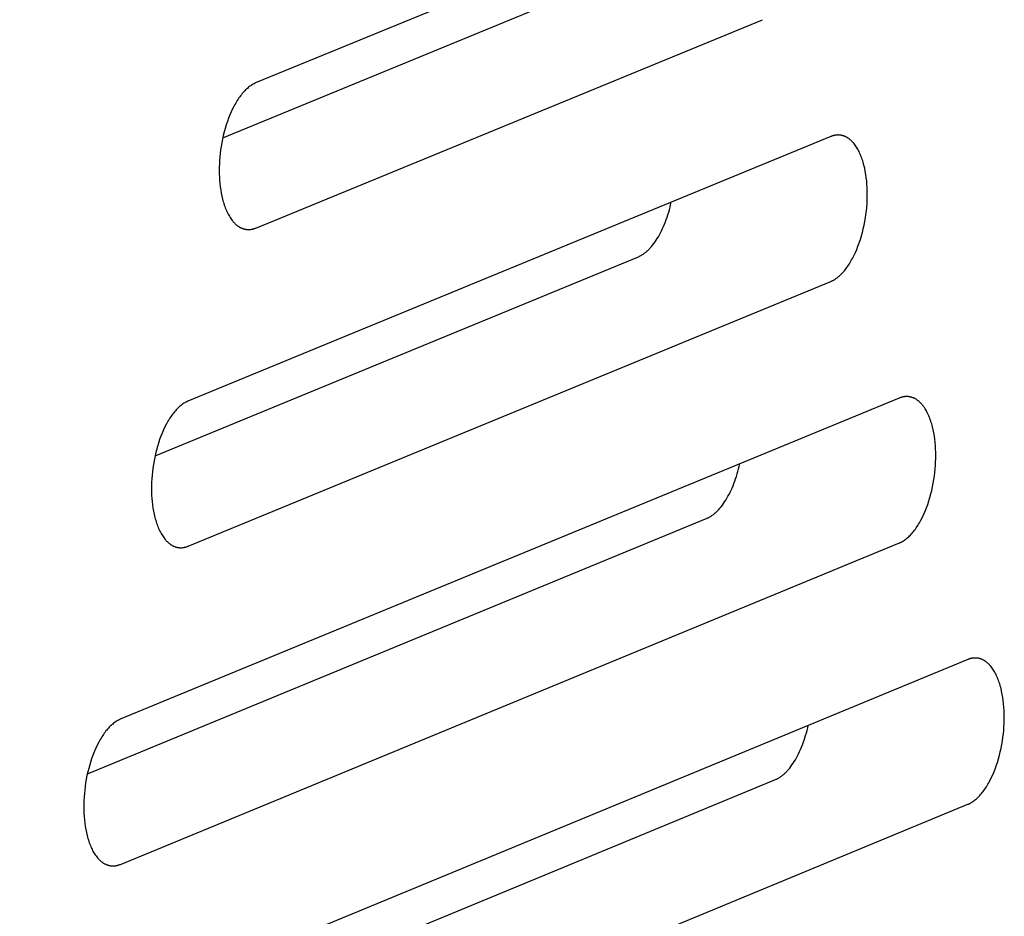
# Model space of a CAD drawing. Extents: x 11880 to 25577, y 6756 to 10446.
# Tile 74 of 87: x 23511 to 23523, y 7534 to 7545. Entities that reach past the tile are written whole.
import ezdxf

# ---------------------------------------------------------------- set-up
doc = ezdxf.new("R2010")
doc.units = 0
doc.header["$MEASUREMENT"] = 0
doc.layers.add('HAIRLINE', color=178, linetype='CONTINUOUS')

msp = doc.modelspace()

# ---------------------------------------------------------------- linework, layer by layer
at = {"layer": 'HAIRLINE'}
for p, q in [((23519.937, 7546.763), (23513.775, 7544.231)), ((23513.375, 7543.565), (23517.598, 7545.301)), ((23513.779, 7542.467), (23519.94, 7545.001)), ((23520.771, 7543.58), (23512.952, 7540.361)), ((23512.552, 7539.697), (23518.432, 7542.118)), ((23512.955, 7538.597), (23520.774, 7541.818)), ((23521.605, 7540.398), (23512.128, 7536.49)), ((23511.728, 7535.828), (23519.267, 7538.937)), ((23512.131, 7534.725), (23521.608, 7538.637)), ((23522.438, 7537.217), (23511.304, 7532.618)), ((23510.904, 7531.958), (23520.1, 7535.757)), ((23511.307, 7530.853), (23522.441, 7535.457))]:
    msp.add_line(p, q, dxfattribs=at)
for points in [[(23513.775, 7544.231), (23513.77, 7544.229), (23513.766, 7544.227), (23513.761, 7544.224), (23513.756, 7544.222), (23513.751, 7544.219), (23513.746, 7544.217), (23513.735, 7544.211), (23513.725, 7544.205), (23513.715, 7544.198), (23513.705, 7544.191), (23513.694, 7544.183), (23513.684, 7544.175), (23513.674, 7544.166), (23513.663, 7544.157), (23513.653, 7544.147), (23513.643, 7544.136), (23513.632, 7544.125), (23513.622, 7544.114), (23513.612, 7544.102), (23513.602, 7544.089), (23513.591, 7544.076), (23513.581, 7544.063), (23513.571, 7544.049), (23513.561, 7544.034), (23513.551, 7544.019), (23513.542, 7544.003), (23513.532, 7543.987), (23513.523, 7543.971), (23513.513, 7543.954), (23513.495, 7543.918), (23513.478, 7543.882), (23513.461, 7543.843), (23513.445, 7543.804), (23513.431, 7543.763), (23513.417, 7543.721), (23513.404, 7543.679), (23513.392, 7543.635), (23513.381, 7543.592), (23513.371, 7543.548), (23513.363, 7543.504), (23513.355, 7543.46), (23513.349, 7543.416), (23513.343, 7543.372), (23513.339, 7543.33), (23513.336, 7543.287), (23513.334, 7543.246), (23513.332, 7543.206), (23513.332, 7543.166), (23513.333, 7543.127), (23513.334, 7543.087), (23513.336, 7543.048), (23513.34, 7543.009), (23513.344, 7542.969), (23513.35, 7542.93), (23513.356, 7542.892), (23513.364, 7542.854), (23513.373, 7542.817), (23513.377, 7542.799), (23513.383, 7542.781), (23513.388, 7542.764), (23513.393, 7542.746), (23513.399, 7542.73), (23513.405, 7542.713), (23513.412, 7542.697), (23513.419, 7542.681), (23513.425, 7542.666), (23513.433, 7542.651), (23513.44, 7542.636), (23513.448, 7542.622), (23513.455, 7542.609), (23513.464, 7542.596), (23513.472, 7542.583), (23513.48, 7542.571), (23513.489, 7542.56), (23513.498, 7542.549), (23513.502, 7542.543), (23513.507, 7542.538), (23513.511, 7542.533), (23513.516, 7542.528), (23513.521, 7542.524), (23513.525, 7542.519), (23513.53, 7542.515), (23513.535, 7542.51), (23513.54, 7542.506), (23513.545, 7542.502), (23513.549, 7542.498), (23513.554, 7542.495), (23513.559, 7542.491), (23513.564, 7542.488), (23513.569, 7542.484), (23513.574, 7542.481), (23513.579, 7542.478), (23513.584, 7542.475), (23513.589, 7542.473), (23513.594, 7542.47), (23513.599, 7542.468), (23513.604, 7542.466), (23513.61, 7542.463), (23513.615, 7542.461), (23513.62, 7542.46), (23513.625, 7542.458), (23513.63, 7542.456), (23513.635, 7542.455), (23513.641, 7542.454), (23513.646, 7542.452), (23513.651, 7542.451), (23513.656, 7542.451), (23513.661, 7542.45), (23513.667, 7542.449), (23513.672, 7542.449), (23513.677, 7542.448), (23513.682, 7542.448), (23513.687, 7542.448), (23513.692, 7542.448), (23513.698, 7542.448), (23513.703, 7542.449), (23513.708, 7542.449), (23513.713, 7542.45), (23513.718, 7542.45), (23513.723, 7542.451), (23513.728, 7542.452), (23513.734, 7542.453), (23513.739, 7542.454), (23513.744, 7542.455), (23513.749, 7542.457), (23513.754, 7542.458), (23513.759, 7542.46), (23513.764, 7542.461), (23513.769, 7542.463), (23513.774, 7542.465), (23513.779, 7542.467)], [(23520.774, 7541.818), (23520.779, 7541.82), (23520.784, 7541.823), (23520.789, 7541.825), (23520.794, 7541.827), (23520.799, 7541.83), (23520.804, 7541.833), (23520.814, 7541.838), (23520.824, 7541.844), (23520.835, 7541.851), (23520.845, 7541.858), (23520.855, 7541.866), (23520.865, 7541.875), (23520.876, 7541.883), (23520.886, 7541.893), (23520.896, 7541.903), (23520.907, 7541.913), (23520.917, 7541.924), (23520.927, 7541.935), (23520.938, 7541.947), (23520.948, 7541.96), (23520.958, 7541.973), (23520.968, 7541.987), (23520.978, 7542.001), (23520.988, 7542.015), (23520.998, 7542.03), (23521.007, 7542.046), (23521.017, 7542.062), (23521.026, 7542.078), (23521.036, 7542.095), (23521.054, 7542.13), (23521.071, 7542.167), (23521.088, 7542.205), (23521.103, 7542.245), (23521.118, 7542.286), (23521.132, 7542.328), (23521.145, 7542.37), (23521.157, 7542.413), (23521.168, 7542.457), (23521.177, 7542.501), (23521.186, 7542.545), (23521.193, 7542.589), (23521.2, 7542.632), (23521.205, 7542.676), (23521.209, 7542.718), (23521.213, 7542.761), (23521.215, 7542.802), (23521.216, 7542.842), (23521.216, 7542.882), (23521.216, 7542.921), (23521.214, 7542.96), (23521.212, 7543), (23521.209, 7543.039), (23521.204, 7543.078), (23521.199, 7543.117), (23521.192, 7543.155), (23521.185, 7543.193), (23521.176, 7543.23), (23521.171, 7543.248), (23521.166, 7543.266), (23521.161, 7543.283), (23521.155, 7543.301), (23521.149, 7543.317), (23521.143, 7543.334), (23521.137, 7543.35), (23521.13, 7543.366), (23521.123, 7543.381), (23521.116, 7543.396), (23521.109, 7543.411), (23521.101, 7543.425), (23521.093, 7543.438), (23521.085, 7543.451), (23521.077, 7543.464), (23521.069, 7543.476), (23521.06, 7543.487), (23521.051, 7543.498), (23521.047, 7543.503), (23521.042, 7543.508), (23521.038, 7543.513), (23521.033, 7543.518), (23521.028, 7543.523), (23521.024, 7543.528), (23521.019, 7543.532), (23521.014, 7543.536), (23521.009, 7543.54), (23521.005, 7543.544), (23521, 7543.548), (23520.995, 7543.552), (23520.99, 7543.556), (23520.985, 7543.559), (23520.98, 7543.562), (23520.975, 7543.565), (23520.97, 7543.568), (23520.965, 7543.571), (23520.96, 7543.574), (23520.955, 7543.576), (23520.95, 7543.579), (23520.945, 7543.581), (23520.94, 7543.583), (23520.935, 7543.585), (23520.93, 7543.587), (23520.924, 7543.589), (23520.919, 7543.59), (23520.914, 7543.592), (23520.909, 7543.593), (23520.904, 7543.594), (23520.899, 7543.595), (23520.893, 7543.596), (23520.888, 7543.597), (23520.883, 7543.598), (23520.878, 7543.598), (23520.873, 7543.598), (23520.868, 7543.599), (23520.862, 7543.599), (23520.857, 7543.599), (23520.852, 7543.598), (23520.847, 7543.598), (23520.842, 7543.598), (23520.837, 7543.597), (23520.831, 7543.597), (23520.826, 7543.596), (23520.821, 7543.595), (23520.816, 7543.594), (23520.811, 7543.593), (23520.806, 7543.592), (23520.801, 7543.59), (23520.796, 7543.589), (23520.791, 7543.587), (23520.786, 7543.586), (23520.781, 7543.584), (23520.776, 7543.582), (23520.771, 7543.58)], [(23518.432, 7542.118), (23518.439, 7542.121), (23518.446, 7542.124), (23518.453, 7542.128), (23518.46, 7542.131), (23518.468, 7542.135), (23518.475, 7542.14), (23518.482, 7542.144), (23518.489, 7542.149), (23518.496, 7542.154), (23518.503, 7542.159), (23518.511, 7542.164), (23518.518, 7542.17), (23518.525, 7542.176), (23518.533, 7542.182), (23518.54, 7542.189), (23518.547, 7542.195), (23518.554, 7542.202), (23518.562, 7542.21), (23518.569, 7542.217), (23518.576, 7542.225), (23518.591, 7542.241), (23518.605, 7542.259), (23518.619, 7542.277), (23518.634, 7542.297), (23518.648, 7542.317), (23518.661, 7542.339), (23518.675, 7542.361), (23518.688, 7542.385), (23518.701, 7542.409), (23518.714, 7542.434), (23518.726, 7542.46), (23518.738, 7542.487), (23518.749, 7542.514), (23518.76, 7542.542), (23518.771, 7542.57), (23518.781, 7542.599), (23518.791, 7542.629), (23518.8, 7542.659), (23518.809, 7542.689), (23518.817, 7542.72), (23518.824, 7542.75), (23518.831, 7542.781)], [(23512.952, 7540.361), (23512.947, 7540.359), (23512.942, 7540.357), (23512.937, 7540.354), (23512.932, 7540.352), (23512.927, 7540.349), (23512.922, 7540.347), (23512.912, 7540.341), (23512.902, 7540.335), (23512.891, 7540.328), (23512.881, 7540.321), (23512.871, 7540.313), (23512.86, 7540.305), (23512.85, 7540.296), (23512.84, 7540.286), (23512.829, 7540.276), (23512.819, 7540.266), (23512.809, 7540.255), (23512.798, 7540.244), (23512.788, 7540.232), (23512.778, 7540.219), (23512.768, 7540.206), (23512.757, 7540.192), (23512.747, 7540.178), (23512.738, 7540.164), (23512.728, 7540.149), (23512.718, 7540.133), (23512.708, 7540.117), (23512.699, 7540.1), (23512.69, 7540.083), (23512.672, 7540.048), (23512.654, 7540.011), (23512.637, 7539.973), (23512.622, 7539.933), (23512.607, 7539.893), (23512.593, 7539.851), (23512.58, 7539.808), (23512.568, 7539.765), (23512.557, 7539.721), (23512.547, 7539.677), (23512.539, 7539.633), (23512.531, 7539.589), (23512.525, 7539.545), (23512.52, 7539.502), (23512.515, 7539.459), (23512.512, 7539.417), (23512.51, 7539.375), (23512.509, 7539.335), (23512.508, 7539.295), (23512.509, 7539.256), (23512.51, 7539.217), (23512.513, 7539.177), (23512.516, 7539.138), (23512.52, 7539.099), (23512.526, 7539.06), (23512.532, 7539.021), (23512.54, 7538.984), (23512.549, 7538.947), (23512.554, 7538.929), (23512.559, 7538.911), (23512.564, 7538.893), (23512.57, 7538.876), (23512.576, 7538.859), (23512.582, 7538.843), (23512.588, 7538.826), (23512.595, 7538.811), (23512.602, 7538.795), (23512.609, 7538.78), (23512.616, 7538.766), (23512.624, 7538.752), (23512.632, 7538.738), (23512.64, 7538.725), (23512.648, 7538.713), (23512.657, 7538.701), (23512.665, 7538.689), (23512.674, 7538.678), (23512.679, 7538.673), (23512.683, 7538.668), (23512.688, 7538.663), (23512.692, 7538.658), (23512.697, 7538.653), (23512.702, 7538.649), (23512.706, 7538.644), (23512.711, 7538.64), (23512.716, 7538.636), (23512.721, 7538.632), (23512.726, 7538.628), (23512.731, 7538.624), (23512.735, 7538.621), (23512.74, 7538.617), (23512.745, 7538.614), (23512.75, 7538.611), (23512.755, 7538.608), (23512.76, 7538.605), (23512.765, 7538.602), (23512.771, 7538.6), (23512.776, 7538.597), (23512.781, 7538.595), (23512.786, 7538.593), (23512.791, 7538.591), (23512.796, 7538.589), (23512.801, 7538.587), (23512.806, 7538.586), (23512.812, 7538.585), (23512.817, 7538.583), (23512.822, 7538.582), (23512.827, 7538.581), (23512.832, 7538.58), (23512.838, 7538.579), (23512.843, 7538.579), (23512.848, 7538.578), (23512.853, 7538.578), (23512.858, 7538.578), (23512.864, 7538.578), (23512.869, 7538.578), (23512.874, 7538.578), (23512.879, 7538.578), (23512.884, 7538.579), (23512.889, 7538.579), (23512.895, 7538.58), (23512.9, 7538.581), (23512.905, 7538.582), (23512.91, 7538.583), (23512.915, 7538.584), (23512.92, 7538.585), (23512.925, 7538.586), (23512.93, 7538.588), (23512.935, 7538.589), (23512.94, 7538.591), (23512.945, 7538.593), (23512.95, 7538.595), (23512.955, 7538.597)], [(23521.608, 7538.637), (23521.613, 7538.639), (23521.618, 7538.641), (23521.623, 7538.643), (23521.628, 7538.646), (23521.633, 7538.648), (23521.638, 7538.651), (23521.648, 7538.657), (23521.658, 7538.663), (23521.668, 7538.67), (23521.678, 7538.677), (23521.689, 7538.685), (23521.699, 7538.693), (23521.709, 7538.702), (23521.72, 7538.711), (23521.73, 7538.721), (23521.74, 7538.732), (23521.751, 7538.743), (23521.761, 7538.754), (23521.771, 7538.766), (23521.781, 7538.779), (23521.792, 7538.792), (23521.802, 7538.805), (23521.812, 7538.819), (23521.821, 7538.834), (23521.831, 7538.849), (23521.841, 7538.864), (23521.85, 7538.881), (23521.86, 7538.897), (23521.869, 7538.914), (23521.887, 7538.949), (23521.905, 7538.986), (23521.921, 7539.024), (23521.937, 7539.064), (23521.952, 7539.104), (23521.966, 7539.146), (23521.979, 7539.189), (23521.99, 7539.232), (23522.001, 7539.275), (23522.011, 7539.319), (23522.019, 7539.363), (23522.027, 7539.407), (23522.033, 7539.451), (23522.039, 7539.494), (23522.043, 7539.537), (23522.046, 7539.579), (23522.048, 7539.62), (23522.05, 7539.661), (23522.05, 7539.7), (23522.049, 7539.739), (23522.048, 7539.779), (23522.046, 7539.818), (23522.042, 7539.858), (23522.038, 7539.897), (23522.032, 7539.936), (23522.026, 7539.974), (23522.018, 7540.012), (23522.01, 7540.048), (23522.005, 7540.067), (23522, 7540.084), (23521.994, 7540.102), (23521.989, 7540.119), (23521.983, 7540.136), (23521.977, 7540.152), (23521.97, 7540.168), (23521.964, 7540.184), (23521.957, 7540.2), (23521.95, 7540.214), (23521.942, 7540.229), (23521.935, 7540.243), (23521.927, 7540.256), (23521.919, 7540.269), (23521.911, 7540.282), (23521.902, 7540.294), (23521.894, 7540.305), (23521.885, 7540.316), (23521.88, 7540.322), (23521.876, 7540.327), (23521.871, 7540.332), (23521.867, 7540.337), (23521.862, 7540.341), (23521.857, 7540.346), (23521.853, 7540.35), (23521.848, 7540.355), (23521.843, 7540.359), (23521.838, 7540.363), (23521.833, 7540.367), (23521.829, 7540.37), (23521.824, 7540.374), (23521.819, 7540.377), (23521.814, 7540.38), (23521.809, 7540.384), (23521.804, 7540.387), (23521.799, 7540.389), (23521.794, 7540.392), (23521.789, 7540.395), (23521.784, 7540.397), (23521.779, 7540.399), (23521.773, 7540.402), (23521.768, 7540.403), (23521.763, 7540.405), (23521.758, 7540.407), (23521.753, 7540.409), (23521.748, 7540.41), (23521.743, 7540.411), (23521.737, 7540.412), (23521.732, 7540.413), (23521.727, 7540.414), (23521.722, 7540.415), (23521.717, 7540.416), (23521.712, 7540.416), (23521.706, 7540.416), (23521.701, 7540.417), (23521.696, 7540.417), (23521.691, 7540.417), (23521.686, 7540.417), (23521.681, 7540.416), (23521.675, 7540.416), (23521.67, 7540.415), (23521.665, 7540.415), (23521.66, 7540.414), (23521.655, 7540.413), (23521.65, 7540.412), (23521.645, 7540.411), (23521.64, 7540.41), (23521.635, 7540.408), (23521.63, 7540.407), (23521.625, 7540.405), (23521.62, 7540.404), (23521.615, 7540.402), (23521.61, 7540.4), (23521.605, 7540.398)], [(23519.267, 7538.937), (23519.273, 7538.94), (23519.28, 7538.943), (23519.287, 7538.947), (23519.294, 7538.95), (23519.302, 7538.954), (23519.309, 7538.958), (23519.316, 7538.963), (23519.323, 7538.968), (23519.33, 7538.972), (23519.337, 7538.978), (23519.345, 7538.983), (23519.352, 7538.989), (23519.359, 7538.995), (23519.366, 7539.001), (23519.374, 7539.007), (23519.381, 7539.014), (23519.388, 7539.021), (23519.395, 7539.028), (23519.403, 7539.036), (23519.41, 7539.044), (23519.424, 7539.06), (23519.439, 7539.077), (23519.453, 7539.096), (23519.467, 7539.115), (23519.481, 7539.136), (23519.495, 7539.157), (23519.508, 7539.179), (23519.521, 7539.203), (23519.534, 7539.227), (23519.547, 7539.252), (23519.559, 7539.278), (23519.571, 7539.304), (23519.583, 7539.331), (23519.594, 7539.359), (23519.604, 7539.388), (23519.614, 7539.417), (23519.624, 7539.446), (23519.633, 7539.476), (23519.642, 7539.506), (23519.65, 7539.536), (23519.658, 7539.567), (23519.665, 7539.598)], [(23522.441, 7535.457), (23522.446, 7535.459), (23522.451, 7535.461), (23522.456, 7535.463), (23522.461, 7535.466), (23522.466, 7535.468), (23522.471, 7535.471), (23522.481, 7535.477), (23522.491, 7535.483), (23522.502, 7535.49), (23522.512, 7535.497), (23522.522, 7535.505), (23522.532, 7535.513), (23522.543, 7535.522), (23522.553, 7535.531), (23522.563, 7535.541), (23522.574, 7535.552), (23522.584, 7535.562), (23522.594, 7535.574), (23522.604, 7535.586), (23522.615, 7535.599), (23522.625, 7535.612), (23522.635, 7535.625), (23522.645, 7535.639), (23522.655, 7535.654), (23522.665, 7535.669), (23522.674, 7535.684), (23522.684, 7535.7), (23522.693, 7535.717), (23522.702, 7535.734), (23522.72, 7535.769), (23522.738, 7535.806), (23522.754, 7535.844), (23522.77, 7535.884), (23522.785, 7535.924), (23522.799, 7535.966), (23522.812, 7536.009), (23522.824, 7536.052), (23522.834, 7536.095), (23522.844, 7536.139), (23522.853, 7536.183), (23522.86, 7536.227), (23522.866, 7536.271), (23522.872, 7536.314), (23522.876, 7536.357), (23522.879, 7536.399), (23522.882, 7536.44), (23522.883, 7536.481), (23522.883, 7536.52), (23522.883, 7536.559), (23522.881, 7536.599), (23522.879, 7536.638), (23522.875, 7536.677), (23522.871, 7536.717), (23522.866, 7536.755), (23522.859, 7536.794), (23522.851, 7536.831), (23522.843, 7536.868), (23522.838, 7536.886), (23522.833, 7536.904), (23522.828, 7536.922), (23522.822, 7536.939), (23522.816, 7536.956), (23522.81, 7536.972), (23522.804, 7536.988), (23522.797, 7537.004), (23522.79, 7537.019), (23522.783, 7537.034), (23522.776, 7537.049), (23522.768, 7537.063), (23522.76, 7537.076), (23522.752, 7537.089), (23522.744, 7537.102), (23522.736, 7537.114), (23522.727, 7537.125), (23522.718, 7537.136), (23522.714, 7537.141), (23522.709, 7537.146), (23522.705, 7537.151), (23522.7, 7537.156), (23522.695, 7537.161), (23522.691, 7537.165), (23522.686, 7537.17), (23522.681, 7537.174), (23522.676, 7537.178), (23522.672, 7537.182), (23522.667, 7537.186), (23522.662, 7537.19), (23522.657, 7537.193), (23522.652, 7537.197), (23522.647, 7537.2), (23522.642, 7537.203), (23522.637, 7537.206), (23522.632, 7537.209), (23522.627, 7537.212), (23522.622, 7537.214), (23522.617, 7537.217), (23522.612, 7537.219), (23522.607, 7537.221), (23522.602, 7537.223), (23522.597, 7537.225), (23522.591, 7537.227), (23522.586, 7537.228), (23522.581, 7537.23), (23522.576, 7537.231), (23522.571, 7537.232), (23522.566, 7537.233), (23522.56, 7537.234), (23522.555, 7537.235), (23522.55, 7537.235), (23522.545, 7537.236), (23522.54, 7537.236), (23522.535, 7537.236), (23522.529, 7537.236), (23522.524, 7537.236), (23522.519, 7537.236), (23522.514, 7537.236), (23522.509, 7537.235), (23522.504, 7537.235), (23522.499, 7537.234), (23522.493, 7537.233), (23522.488, 7537.232), (23522.483, 7537.231), (23522.478, 7537.23), (23522.473, 7537.229), (23522.468, 7537.228), (23522.463, 7537.226), (23522.458, 7537.225), (23522.453, 7537.223), (23522.448, 7537.221), (23522.443, 7537.219), (23522.438, 7537.217)], [(23512.128, 7536.49), (23512.123, 7536.488), (23512.118, 7536.486), (23512.113, 7536.483), (23512.108, 7536.481), (23512.103, 7536.478), (23512.098, 7536.476), (23512.088, 7536.47), (23512.078, 7536.464), (23512.067, 7536.457), (23512.057, 7536.45), (23512.047, 7536.442), (23512.036, 7536.433), (23512.026, 7536.425), (23512.016, 7536.415), (23512.005, 7536.405), (23511.995, 7536.395), (23511.985, 7536.384), (23511.974, 7536.372), (23511.964, 7536.36), (23511.954, 7536.348), (23511.944, 7536.335), (23511.933, 7536.321), (23511.923, 7536.307), (23511.914, 7536.292), (23511.904, 7536.277), (23511.894, 7536.262), (23511.884, 7536.246), (23511.875, 7536.229), (23511.866, 7536.212), (23511.847, 7536.177), (23511.83, 7536.14), (23511.813, 7536.102), (23511.798, 7536.062), (23511.783, 7536.021), (23511.769, 7535.979), (23511.756, 7535.937), (23511.744, 7535.893), (23511.733, 7535.85), (23511.723, 7535.806), (23511.715, 7535.762), (23511.707, 7535.718), (23511.701, 7535.674), (23511.696, 7535.63), (23511.691, 7535.588), (23511.688, 7535.545), (23511.686, 7535.504), (23511.685, 7535.463), (23511.684, 7535.424), (23511.685, 7535.385), (23511.686, 7535.345), (23511.688, 7535.306), (23511.692, 7535.266), (23511.696, 7535.227), (23511.702, 7535.188), (23511.708, 7535.15), (23511.716, 7535.112), (23511.725, 7535.075), (23511.73, 7535.057), (23511.735, 7535.039), (23511.74, 7535.022), (23511.746, 7535.005), (23511.751, 7534.988), (23511.758, 7534.971), (23511.764, 7534.955), (23511.771, 7534.939), (23511.778, 7534.924), (23511.785, 7534.909), (23511.792, 7534.894), (23511.8, 7534.88), (23511.808, 7534.867), (23511.816, 7534.854), (23511.824, 7534.841), (23511.833, 7534.829), (23511.841, 7534.818), (23511.85, 7534.807), (23511.855, 7534.802), (23511.859, 7534.797), (23511.864, 7534.792), (23511.868, 7534.787), (23511.873, 7534.782), (23511.878, 7534.777), (23511.882, 7534.773), (23511.887, 7534.769), (23511.892, 7534.765), (23511.897, 7534.761), (23511.902, 7534.757), (23511.907, 7534.753), (23511.911, 7534.749), (23511.916, 7534.746), (23511.921, 7534.743), (23511.926, 7534.74), (23511.931, 7534.737), (23511.936, 7534.734), (23511.941, 7534.731), (23511.947, 7534.728), (23511.952, 7534.726), (23511.957, 7534.724), (23511.962, 7534.722), (23511.967, 7534.72), (23511.972, 7534.718), (23511.977, 7534.716), (23511.983, 7534.715), (23511.988, 7534.713), (23511.993, 7534.712), (23511.998, 7534.711), (23512.003, 7534.71), (23512.008, 7534.709), (23512.014, 7534.708), (23512.019, 7534.708), (23512.024, 7534.707), (23512.029, 7534.707), (23512.034, 7534.707), (23512.04, 7534.706), (23512.045, 7534.707), (23512.05, 7534.707), (23512.055, 7534.707), (23512.06, 7534.707), (23512.065, 7534.708), (23512.071, 7534.709), (23512.076, 7534.709), (23512.081, 7534.71), (23512.086, 7534.711), (23512.091, 7534.712), (23512.096, 7534.714), (23512.101, 7534.715), (23512.106, 7534.717), (23512.111, 7534.718), (23512.116, 7534.72), (23512.121, 7534.722), (23512.126, 7534.723), (23512.131, 7534.725)], [(23520.1, 7535.757), (23520.107, 7535.76), (23520.114, 7535.764), (23520.121, 7535.767), (23520.128, 7535.771), (23520.135, 7535.775), (23520.142, 7535.779), (23520.149, 7535.783), (23520.157, 7535.788), (23520.164, 7535.793), (23520.171, 7535.798), (23520.178, 7535.803), (23520.185, 7535.809), (23520.193, 7535.815), (23520.2, 7535.821), (23520.207, 7535.827), (23520.214, 7535.834), (23520.221, 7535.841), (23520.229, 7535.848), (23520.236, 7535.856), (23520.243, 7535.864), (23520.258, 7535.88), (23520.272, 7535.897), (23520.286, 7535.915), (23520.3, 7535.935), (23520.314, 7535.955), (23520.328, 7535.977), (23520.341, 7535.999), (23520.355, 7536.022), (23520.367, 7536.046), (23520.38, 7536.071), (23520.392, 7536.097), (23520.404, 7536.123), (23520.416, 7536.15), (23520.427, 7536.178), (23520.437, 7536.206), (23520.447, 7536.235), (23520.457, 7536.264), (23520.466, 7536.294), (23520.475, 7536.324), (23520.483, 7536.355), (23520.491, 7536.385), (23520.498, 7536.416)]]:
    msp.add_lwpolyline(points, dxfattribs=at)

doc.saveas('drawing.dxf')
